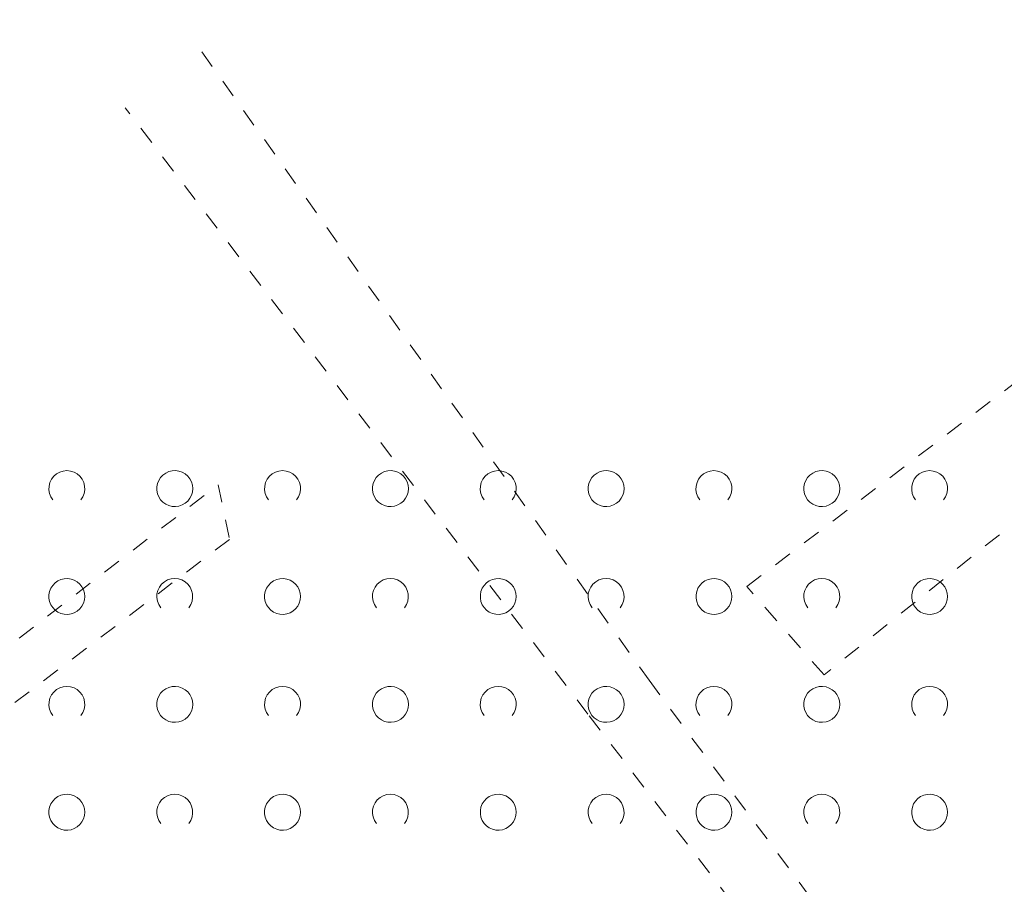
# Model space of a CAD drawing. Extents: x 5474185 to 5474933, y 5916077 to 5916824.
# Tile 68 of 256: x 5474304 to 5474331, y 5916695 to 5916719. Entities that reach past the tile are written whole.
import ezdxf

# ---------------------------------------------------------------- set-up
doc = ezdxf.new("R2010")
doc.units = 0
doc.linetypes.add('PRZER1-1', pattern=[1, 0.5, -0.5])
doc.layers.add('GESUZY', color=253, linetype='CONTINUOUS', lineweight=18)
doc.layers.add('GSSZAD', color=254, linetype='CONTINUOUS', lineweight=18)

msp = doc.modelspace()

# ---------------------------------------------------------------- linework, layer by layer
at = {"layer": 'GESUZY', "linetype": 'PRZER1-1', "lineweight": 13}
for p, q in [((5474324.26, 5916703.55, 10.08), (5474367.93, 5916736.72, 10.08)), ((5474368.77, 5916734.97, 10.08), (5474326.41, 5916701.09, 10.08)), ((5474309.1, 5916718.42, 10.08), (5474321.54, 5916700.94, 10.08)), ((5474319.84, 5916700, 10.08), (5474306.97, 5916716.86, 10.08)), ((5474266.8, 5916673.41, 10.08), (5474309.55, 5916706.38, 10.08)), ((5474309.55, 5916706.38, 10.08), (5474309.87, 5916704.86, 10.08)), ((5474309.87, 5916704.86, 10.08), (5474267.42, 5916672.57, 10.08)), ((5474326.41, 5916701.09, 10.08), (5474324.26, 5916703.55, 10.08)), ((5474321.54, 5916700.94, 10.08), (5474334.56, 5916683.44, 10.08)), ((5474343.89, 5916668.59, 10.08), (5474319.84, 5916700, 10.08))]:
    msp.add_line(p, q, dxfattribs=at)
at = {"layer": 'GSSZAD', "elevation": 10.1, "flags": 128}
for points in [[(5474304.954688, 5916705.958505), (5474304.899433, 5916706.044136), (5474304.862688, 5916706.139191), (5474304.84598, 5916706.239723), (5474304.850002, 5916706.341554), (5474304.874588, 5916706.440454), (5474304.918717, 5916706.532315), (5474304.980554, 5916706.61332), (5474305.057532, 5916706.680104), (5474305.146452, 5916706.729894), (5474305.24362, 5916706.760619), (5474305.345, 5916706.771005), (5474305.44638, 5916706.760619), (5474305.543548, 5916706.729894), (5474305.632468, 5916706.680104), (5474305.709446, 5916706.61332), (5474305.771283, 5916706.532315), (5474305.815412, 5916706.440454), (5474305.839998, 5916706.341554), (5474305.84402, 5916706.239723), (5474305.827312, 5916706.139191), (5474305.790567, 5916706.044136), (5474305.735312, 5916705.958505)], [(5474310.954688, 5916705.958505), (5474310.899433, 5916706.044136), (5474310.862688, 5916706.139191), (5474310.84598, 5916706.239723), (5474310.850002, 5916706.341554), (5474310.874588, 5916706.440454), (5474310.918717, 5916706.532315), (5474310.980554, 5916706.61332), (5474311.057532, 5916706.680104), (5474311.146452, 5916706.729894), (5474311.24362, 5916706.760619), (5474311.345, 5916706.771005), (5474311.44638, 5916706.760619), (5474311.543548, 5916706.729894), (5474311.632468, 5916706.680104), (5474311.709446, 5916706.61332), (5474311.771283, 5916706.532315), (5474311.815412, 5916706.440454), (5474311.839998, 5916706.341554), (5474311.84402, 5916706.239723), (5474311.827312, 5916706.139191), (5474311.790567, 5916706.044136), (5474311.735312, 5916705.958505)], [(5474316.954688, 5916705.958505), (5474316.899433, 5916706.044136), (5474316.862688, 5916706.139191), (5474316.84598, 5916706.239723), (5474316.850002, 5916706.341554), (5474316.874588, 5916706.440454), (5474316.918717, 5916706.532315), (5474316.980554, 5916706.61332), (5474317.057532, 5916706.680104), (5474317.146452, 5916706.729894), (5474317.24362, 5916706.760619), (5474317.345, 5916706.771005), (5474317.44638, 5916706.760619), (5474317.543548, 5916706.729894), (5474317.632468, 5916706.680104), (5474317.709446, 5916706.61332), (5474317.771283, 5916706.532315), (5474317.815412, 5916706.440454), (5474317.839998, 5916706.341554), (5474317.84402, 5916706.239723), (5474317.827312, 5916706.139191), (5474317.790567, 5916706.044136), (5474317.735312, 5916705.958505)], [(5474322.954688, 5916705.958505), (5474322.899433, 5916706.044136), (5474322.862688, 5916706.139191), (5474322.84598, 5916706.239723), (5474322.850002, 5916706.341554), (5474322.874588, 5916706.440454), (5474322.918717, 5916706.532315), (5474322.980554, 5916706.61332), (5474323.057532, 5916706.680104), (5474323.146452, 5916706.729894), (5474323.24362, 5916706.760619), (5474323.345, 5916706.771005), (5474323.44638, 5916706.760619), (5474323.543548, 5916706.729894), (5474323.632468, 5916706.680104), (5474323.709446, 5916706.61332), (5474323.771283, 5916706.532315), (5474323.815412, 5916706.440454), (5474323.839998, 5916706.341554), (5474323.84402, 5916706.239723), (5474323.827312, 5916706.139191), (5474323.790567, 5916706.044136), (5474323.735312, 5916705.958505)], [(5474328.954688, 5916705.958505), (5474328.899433, 5916706.044136), (5474328.862688, 5916706.139191), (5474328.84598, 5916706.239723), (5474328.850002, 5916706.341554), (5474328.874588, 5916706.440454), (5474328.918717, 5916706.532315), (5474328.980554, 5916706.61332), (5474329.057532, 5916706.680104), (5474329.146452, 5916706.729894), (5474329.24362, 5916706.760619), (5474329.345, 5916706.771005), (5474329.44638, 5916706.760619), (5474329.543548, 5916706.729894), (5474329.632468, 5916706.680104), (5474329.709446, 5916706.61332), (5474329.771283, 5916706.532315), (5474329.815412, 5916706.440454), (5474329.839998, 5916706.341554), (5474329.84402, 5916706.239723), (5474329.827312, 5916706.139191), (5474329.790567, 5916706.044136), (5474329.735312, 5916705.958505)], [(5474307.954688, 5916702.958505), (5474307.899433, 5916703.044136), (5474307.862688, 5916703.139191), (5474307.84598, 5916703.239723), (5474307.850002, 5916703.341554), (5474307.874588, 5916703.440454), (5474307.918717, 5916703.532315), (5474307.980554, 5916703.61332), (5474308.057532, 5916703.680104), (5474308.146452, 5916703.729894), (5474308.24362, 5916703.760619), (5474308.345, 5916703.771005), (5474308.44638, 5916703.760619), (5474308.543548, 5916703.729894), (5474308.632468, 5916703.680104), (5474308.709446, 5916703.61332), (5474308.771283, 5916703.532315), (5474308.815412, 5916703.440454), (5474308.839998, 5916703.341554), (5474308.84402, 5916703.239723), (5474308.827312, 5916703.139191), (5474308.790567, 5916703.044136), (5474308.735312, 5916702.958505)], [(5474313.954688, 5916702.958505), (5474313.899433, 5916703.044136), (5474313.862688, 5916703.139191), (5474313.84598, 5916703.239723), (5474313.850002, 5916703.341554), (5474313.874588, 5916703.440454), (5474313.918717, 5916703.532315), (5474313.980554, 5916703.61332), (5474314.057532, 5916703.680104), (5474314.146452, 5916703.729894), (5474314.24362, 5916703.760619), (5474314.345, 5916703.771005), (5474314.44638, 5916703.760619), (5474314.543548, 5916703.729894), (5474314.632468, 5916703.680104), (5474314.709446, 5916703.61332), (5474314.771283, 5916703.532315), (5474314.815412, 5916703.440454), (5474314.839998, 5916703.341554), (5474314.84402, 5916703.239723), (5474314.827312, 5916703.139191), (5474314.790567, 5916703.044136), (5474314.735312, 5916702.958505)], [(5474319.954688, 5916702.958505), (5474319.899433, 5916703.044136), (5474319.862688, 5916703.139191), (5474319.84598, 5916703.239723), (5474319.850002, 5916703.341554), (5474319.874588, 5916703.440454), (5474319.918717, 5916703.532315), (5474319.980554, 5916703.61332), (5474320.057532, 5916703.680104), (5474320.146452, 5916703.729894), (5474320.24362, 5916703.760619), (5474320.345, 5916703.771005), (5474320.44638, 5916703.760619), (5474320.543548, 5916703.729894), (5474320.632468, 5916703.680104), (5474320.709446, 5916703.61332), (5474320.771283, 5916703.532315), (5474320.815412, 5916703.440454), (5474320.839998, 5916703.341554), (5474320.84402, 5916703.239723), (5474320.827312, 5916703.139191), (5474320.790567, 5916703.044136), (5474320.735312, 5916702.958505)], [(5474325.954688, 5916702.958505), (5474325.899433, 5916703.044136), (5474325.862688, 5916703.139191), (5474325.84598, 5916703.239723), (5474325.850002, 5916703.341554), (5474325.874588, 5916703.440454), (5474325.918717, 5916703.532315), (5474325.980554, 5916703.61332), (5474326.057532, 5916703.680104), (5474326.146452, 5916703.729894), (5474326.24362, 5916703.760619), (5474326.345, 5916703.771005), (5474326.44638, 5916703.760619), (5474326.543548, 5916703.729894), (5474326.632468, 5916703.680104), (5474326.709446, 5916703.61332), (5474326.771283, 5916703.532315), (5474326.815412, 5916703.440454), (5474326.839998, 5916703.341554), (5474326.84402, 5916703.239723), (5474326.827312, 5916703.139191), (5474326.790567, 5916703.044136), (5474326.735312, 5916702.958505)], [(5474304.954688, 5916699.958505), (5474304.899433, 5916700.044136), (5474304.862688, 5916700.139191), (5474304.84598, 5916700.239723), (5474304.850002, 5916700.341554), (5474304.874588, 5916700.440454), (5474304.918717, 5916700.532315), (5474304.980554, 5916700.61332), (5474305.057532, 5916700.680104), (5474305.146452, 5916700.729894), (5474305.24362, 5916700.760619), (5474305.345, 5916700.771005), (5474305.44638, 5916700.760619), (5474305.543548, 5916700.729894), (5474305.632468, 5916700.680104), (5474305.709446, 5916700.61332), (5474305.771283, 5916700.532315), (5474305.815412, 5916700.440454), (5474305.839998, 5916700.341554), (5474305.84402, 5916700.239723), (5474305.827312, 5916700.139191), (5474305.790567, 5916700.044136), (5474305.735312, 5916699.958505)], [(5474310.954688, 5916699.958505), (5474310.899433, 5916700.044136), (5474310.862688, 5916700.139191), (5474310.84598, 5916700.239723), (5474310.850002, 5916700.341554), (5474310.874588, 5916700.440454), (5474310.918717, 5916700.532315), (5474310.980554, 5916700.61332), (5474311.057532, 5916700.680104), (5474311.146452, 5916700.729894), (5474311.24362, 5916700.760619), (5474311.345, 5916700.771005), (5474311.44638, 5916700.760619), (5474311.543548, 5916700.729894), (5474311.632468, 5916700.680104), (5474311.709446, 5916700.61332), (5474311.771283, 5916700.532315), (5474311.815412, 5916700.440454), (5474311.839998, 5916700.341554), (5474311.84402, 5916700.239723), (5474311.827312, 5916700.139191), (5474311.790567, 5916700.044136), (5474311.735312, 5916699.958505)], [(5474316.954688, 5916699.958505), (5474316.899433, 5916700.044136), (5474316.862688, 5916700.139191), (5474316.84598, 5916700.239723), (5474316.850002, 5916700.341554), (5474316.874588, 5916700.440454), (5474316.918717, 5916700.532315), (5474316.980554, 5916700.61332), (5474317.057532, 5916700.680104), (5474317.146452, 5916700.729894), (5474317.24362, 5916700.760619), (5474317.345, 5916700.771005), (5474317.44638, 5916700.760619), (5474317.543548, 5916700.729894), (5474317.632468, 5916700.680104), (5474317.709446, 5916700.61332), (5474317.771283, 5916700.532315), (5474317.815412, 5916700.440454), (5474317.839998, 5916700.341554), (5474317.84402, 5916700.239723), (5474317.827312, 5916700.139191), (5474317.790567, 5916700.044136), (5474317.735312, 5916699.958505)], [(5474322.954688, 5916699.958505), (5474322.899433, 5916700.044136), (5474322.862688, 5916700.139191), (5474322.84598, 5916700.239723), (5474322.850002, 5916700.341554), (5474322.874588, 5916700.440454), (5474322.918717, 5916700.532315), (5474322.980554, 5916700.61332), (5474323.057532, 5916700.680104), (5474323.146452, 5916700.729894), (5474323.24362, 5916700.760619), (5474323.345, 5916700.771005), (5474323.44638, 5916700.760619), (5474323.543548, 5916700.729894), (5474323.632468, 5916700.680104), (5474323.709446, 5916700.61332), (5474323.771283, 5916700.532315), (5474323.815412, 5916700.440454), (5474323.839998, 5916700.341554), (5474323.84402, 5916700.239723), (5474323.827312, 5916700.139191), (5474323.790567, 5916700.044136), (5474323.735312, 5916699.958505)], [(5474328.954688, 5916699.958505), (5474328.899433, 5916700.044136), (5474328.862688, 5916700.139191), (5474328.84598, 5916700.239723), (5474328.850002, 5916700.341554), (5474328.874588, 5916700.440454), (5474328.918717, 5916700.532315), (5474328.980554, 5916700.61332), (5474329.057532, 5916700.680104), (5474329.146452, 5916700.729894), (5474329.24362, 5916700.760619), (5474329.345, 5916700.771005), (5474329.44638, 5916700.760619), (5474329.543548, 5916700.729894), (5474329.632468, 5916700.680104), (5474329.709446, 5916700.61332), (5474329.771283, 5916700.532315), (5474329.815412, 5916700.440454), (5474329.839998, 5916700.341554), (5474329.84402, 5916700.239723), (5474329.827312, 5916700.139191), (5474329.790567, 5916700.044136), (5474329.735312, 5916699.958505)], [(5474307.954688, 5916696.958505), (5474307.899433, 5916697.044136), (5474307.862688, 5916697.139191), (5474307.84598, 5916697.239723), (5474307.850002, 5916697.341554), (5474307.874588, 5916697.440454), (5474307.918717, 5916697.532315), (5474307.980554, 5916697.61332), (5474308.057532, 5916697.680104), (5474308.146452, 5916697.729894), (5474308.24362, 5916697.760619), (5474308.345, 5916697.771005), (5474308.44638, 5916697.760619), (5474308.543548, 5916697.729894), (5474308.632468, 5916697.680104), (5474308.709446, 5916697.61332), (5474308.771283, 5916697.532315), (5474308.815412, 5916697.440454), (5474308.839998, 5916697.341554), (5474308.84402, 5916697.239723), (5474308.827312, 5916697.139191), (5474308.790567, 5916697.044136), (5474308.735312, 5916696.958505)], [(5474313.954688, 5916696.958505), (5474313.899433, 5916697.044136), (5474313.862688, 5916697.139191), (5474313.84598, 5916697.239723), (5474313.850002, 5916697.341554), (5474313.874588, 5916697.440454), (5474313.918717, 5916697.532315), (5474313.980554, 5916697.61332), (5474314.057532, 5916697.680104), (5474314.146452, 5916697.729894), (5474314.24362, 5916697.760619), (5474314.345, 5916697.771005), (5474314.44638, 5916697.760619), (5474314.543548, 5916697.729894), (5474314.632468, 5916697.680104), (5474314.709446, 5916697.61332), (5474314.771283, 5916697.532315), (5474314.815412, 5916697.440454), (5474314.839998, 5916697.341554), (5474314.84402, 5916697.239723), (5474314.827312, 5916697.139191), (5474314.790567, 5916697.044136), (5474314.735312, 5916696.958505)], [(5474319.954688, 5916696.958505), (5474319.899433, 5916697.044136), (5474319.862688, 5916697.139191), (5474319.84598, 5916697.239723), (5474319.850002, 5916697.341554), (5474319.874588, 5916697.440454), (5474319.918717, 5916697.532315), (5474319.980554, 5916697.61332), (5474320.057532, 5916697.680104), (5474320.146452, 5916697.729894), (5474320.24362, 5916697.760619), (5474320.345, 5916697.771005), (5474320.44638, 5916697.760619), (5474320.543548, 5916697.729894), (5474320.632468, 5916697.680104), (5474320.709446, 5916697.61332), (5474320.771283, 5916697.532315), (5474320.815412, 5916697.440454), (5474320.839998, 5916697.341554), (5474320.84402, 5916697.239723), (5474320.827312, 5916697.139191), (5474320.790567, 5916697.044136), (5474320.735312, 5916696.958505)], [(5474325.954688, 5916696.958505), (5474325.899433, 5916697.044136), (5474325.862688, 5916697.139191), (5474325.84598, 5916697.239723), (5474325.850002, 5916697.341554), (5474325.874588, 5916697.440454), (5474325.918717, 5916697.532315), (5474325.980554, 5916697.61332), (5474326.057532, 5916697.680104), (5474326.146452, 5916697.729894), (5474326.24362, 5916697.760619), (5474326.345, 5916697.771005), (5474326.44638, 5916697.760619), (5474326.543548, 5916697.729894), (5474326.632468, 5916697.680104), (5474326.709446, 5916697.61332), (5474326.771283, 5916697.532315), (5474326.815412, 5916697.440454), (5474326.839998, 5916697.341554), (5474326.84402, 5916697.239723), (5474326.827312, 5916697.139191), (5474326.790567, 5916697.044136), (5474326.735312, 5916696.958505)]]:
    msp.add_lwpolyline(points, dxfattribs=at)
for points in [[(5474308.845, 5916706.271005), (5474308.835964, 5916706.365631), (5474308.809184, 5916706.456836), (5474308.765627, 5916706.541325), (5474308.706867, 5916706.616045), (5474308.635028, 5916706.678293), (5474308.552708, 5916706.725821), (5474308.462879, 5916706.756911), (5474308.368791, 5916706.770439), (5474308.273843, 5916706.765916), (5474308.181466, 5916706.743505), (5474308.095, 5916706.704018), (5474308.01757, 5916706.64888), (5474307.951973, 5916706.580084), (5474307.900582, 5916706.500118), (5474307.865254, 5916706.411871), (5474307.847264, 5916706.318533), (5474307.847264, 5916706.223477), (5474307.865254, 5916706.130139), (5474307.900582, 5916706.041892), (5474307.951973, 5916705.961926), (5474308.01757, 5916705.89313), (5474308.095, 5916705.837992), (5474308.181466, 5916705.798505), (5474308.273843, 5916705.776094), (5474308.368791, 5916705.771571), (5474308.462879, 5916705.785099), (5474308.552708, 5916705.816189), (5474308.635028, 5916705.863717), (5474308.706867, 5916705.925965), (5474308.765627, 5916706.000685), (5474308.809184, 5916706.085174), (5474308.835964, 5916706.176379), (5474308.845, 5916706.271005)], [(5474314.845, 5916706.271005), (5474314.835964, 5916706.365631), (5474314.809184, 5916706.456836), (5474314.765627, 5916706.541325), (5474314.706867, 5916706.616045), (5474314.635028, 5916706.678293), (5474314.552708, 5916706.725821), (5474314.462879, 5916706.756911), (5474314.368791, 5916706.770439), (5474314.273843, 5916706.765916), (5474314.181466, 5916706.743505), (5474314.095, 5916706.704018), (5474314.01757, 5916706.64888), (5474313.951973, 5916706.580084), (5474313.900582, 5916706.500118), (5474313.865254, 5916706.411871), (5474313.847264, 5916706.318533), (5474313.847264, 5916706.223477), (5474313.865254, 5916706.130139), (5474313.900582, 5916706.041892), (5474313.951973, 5916705.961926), (5474314.01757, 5916705.89313), (5474314.095, 5916705.837992), (5474314.181466, 5916705.798505), (5474314.273843, 5916705.776094), (5474314.368791, 5916705.771571), (5474314.462879, 5916705.785099), (5474314.552708, 5916705.816189), (5474314.635028, 5916705.863717), (5474314.706867, 5916705.925965), (5474314.765627, 5916706.000685), (5474314.809184, 5916706.085174), (5474314.835964, 5916706.176379), (5474314.845, 5916706.271005)], [(5474320.845, 5916706.271005), (5474320.835964, 5916706.365631), (5474320.809184, 5916706.456836), (5474320.765627, 5916706.541325), (5474320.706867, 5916706.616045), (5474320.635028, 5916706.678293), (5474320.552708, 5916706.725821), (5474320.462879, 5916706.756911), (5474320.368791, 5916706.770439), (5474320.273843, 5916706.765916), (5474320.181466, 5916706.743505), (5474320.095, 5916706.704018), (5474320.01757, 5916706.64888), (5474319.951973, 5916706.580084), (5474319.900582, 5916706.500118), (5474319.865254, 5916706.411871), (5474319.847264, 5916706.318533), (5474319.847264, 5916706.223477), (5474319.865254, 5916706.130139), (5474319.900582, 5916706.041892), (5474319.951973, 5916705.961926), (5474320.01757, 5916705.89313), (5474320.095, 5916705.837992), (5474320.181466, 5916705.798505), (5474320.273843, 5916705.776094), (5474320.368791, 5916705.771571), (5474320.462879, 5916705.785099), (5474320.552708, 5916705.816189), (5474320.635028, 5916705.863717), (5474320.706867, 5916705.925965), (5474320.765627, 5916706.000685), (5474320.809184, 5916706.085174), (5474320.835964, 5916706.176379), (5474320.845, 5916706.271005)], [(5474326.845, 5916706.271005), (5474326.835964, 5916706.365631), (5474326.809184, 5916706.456836), (5474326.765627, 5916706.541325), (5474326.706867, 5916706.616045), (5474326.635028, 5916706.678293), (5474326.552708, 5916706.725821), (5474326.462879, 5916706.756911), (5474326.368791, 5916706.770439), (5474326.273843, 5916706.765916), (5474326.181466, 5916706.743505), (5474326.095, 5916706.704018), (5474326.01757, 5916706.64888), (5474325.951973, 5916706.580084), (5474325.900582, 5916706.500118), (5474325.865254, 5916706.411871), (5474325.847264, 5916706.318533), (5474325.847264, 5916706.223477), (5474325.865254, 5916706.130139), (5474325.900582, 5916706.041892), (5474325.951973, 5916705.961926), (5474326.01757, 5916705.89313), (5474326.095, 5916705.837992), (5474326.181466, 5916705.798505), (5474326.273843, 5916705.776094), (5474326.368791, 5916705.771571), (5474326.462879, 5916705.785099), (5474326.552708, 5916705.816189), (5474326.635028, 5916705.863717), (5474326.706867, 5916705.925965), (5474326.765627, 5916706.000685), (5474326.809184, 5916706.085174), (5474326.835964, 5916706.176379), (5474326.845, 5916706.271005)], [(5474305.845, 5916703.271005), (5474305.835964, 5916703.365631), (5474305.809184, 5916703.456836), (5474305.765627, 5916703.541325), (5474305.706867, 5916703.616045), (5474305.635028, 5916703.678293), (5474305.552708, 5916703.725821), (5474305.462879, 5916703.756911), (5474305.368791, 5916703.770439), (5474305.273843, 5916703.765916), (5474305.181466, 5916703.743505), (5474305.095, 5916703.704018), (5474305.01757, 5916703.64888), (5474304.951973, 5916703.580084), (5474304.900582, 5916703.500118), (5474304.865254, 5916703.411871), (5474304.847264, 5916703.318533), (5474304.847264, 5916703.223477), (5474304.865254, 5916703.130139), (5474304.900582, 5916703.041892), (5474304.951973, 5916702.961926), (5474305.01757, 5916702.89313), (5474305.095, 5916702.837992), (5474305.181466, 5916702.798505), (5474305.273843, 5916702.776094), (5474305.368791, 5916702.771571), (5474305.462879, 5916702.785099), (5474305.552708, 5916702.816189), (5474305.635028, 5916702.863717), (5474305.706867, 5916702.925965), (5474305.765627, 5916703.000685), (5474305.809184, 5916703.085174), (5474305.835964, 5916703.176379), (5474305.845, 5916703.271005)], [(5474311.845, 5916703.271005), (5474311.835964, 5916703.365631), (5474311.809184, 5916703.456836), (5474311.765627, 5916703.541325), (5474311.706867, 5916703.616045), (5474311.635028, 5916703.678293), (5474311.552708, 5916703.725821), (5474311.462879, 5916703.756911), (5474311.368791, 5916703.770439), (5474311.273843, 5916703.765916), (5474311.181466, 5916703.743505), (5474311.095, 5916703.704018), (5474311.01757, 5916703.64888), (5474310.951973, 5916703.580084), (5474310.900582, 5916703.500118), (5474310.865254, 5916703.411871), (5474310.847264, 5916703.318533), (5474310.847264, 5916703.223477), (5474310.865254, 5916703.130139), (5474310.900582, 5916703.041892), (5474310.951973, 5916702.961926), (5474311.01757, 5916702.89313), (5474311.095, 5916702.837992), (5474311.181466, 5916702.798505), (5474311.273843, 5916702.776094), (5474311.368791, 5916702.771571), (5474311.462879, 5916702.785099), (5474311.552708, 5916702.816189), (5474311.635028, 5916702.863717), (5474311.706867, 5916702.925965), (5474311.765627, 5916703.000685), (5474311.809184, 5916703.085174), (5474311.835964, 5916703.176379), (5474311.845, 5916703.271005)], [(5474317.845, 5916703.271005), (5474317.835964, 5916703.365631), (5474317.809184, 5916703.456836), (5474317.765627, 5916703.541325), (5474317.706867, 5916703.616045), (5474317.635028, 5916703.678293), (5474317.552708, 5916703.725821), (5474317.462879, 5916703.756911), (5474317.368791, 5916703.770439), (5474317.273843, 5916703.765916), (5474317.181466, 5916703.743505), (5474317.095, 5916703.704018), (5474317.01757, 5916703.64888), (5474316.951973, 5916703.580084), (5474316.900582, 5916703.500118), (5474316.865254, 5916703.411871), (5474316.847264, 5916703.318533), (5474316.847264, 5916703.223477), (5474316.865254, 5916703.130139), (5474316.900582, 5916703.041892), (5474316.951973, 5916702.961926), (5474317.01757, 5916702.89313), (5474317.095, 5916702.837992), (5474317.181466, 5916702.798505), (5474317.273843, 5916702.776094), (5474317.368791, 5916702.771571), (5474317.462879, 5916702.785099), (5474317.552708, 5916702.816189), (5474317.635028, 5916702.863717), (5474317.706867, 5916702.925965), (5474317.765627, 5916703.000685), (5474317.809184, 5916703.085174), (5474317.835964, 5916703.176379), (5474317.845, 5916703.271005)], [(5474323.845, 5916703.271005), (5474323.835964, 5916703.365631), (5474323.809184, 5916703.456836), (5474323.765627, 5916703.541325), (5474323.706867, 5916703.616045), (5474323.635028, 5916703.678293), (5474323.552708, 5916703.725821), (5474323.462879, 5916703.756911), (5474323.368791, 5916703.770439), (5474323.273843, 5916703.765916), (5474323.181466, 5916703.743505), (5474323.095, 5916703.704018), (5474323.01757, 5916703.64888), (5474322.951973, 5916703.580084), (5474322.900582, 5916703.500118), (5474322.865254, 5916703.411871), (5474322.847264, 5916703.318533), (5474322.847264, 5916703.223477), (5474322.865254, 5916703.130139), (5474322.900582, 5916703.041892), (5474322.951973, 5916702.961926), (5474323.01757, 5916702.89313), (5474323.095, 5916702.837992), (5474323.181466, 5916702.798505), (5474323.273843, 5916702.776094), (5474323.368791, 5916702.771571), (5474323.462879, 5916702.785099), (5474323.552708, 5916702.816189), (5474323.635028, 5916702.863717), (5474323.706867, 5916702.925965), (5474323.765627, 5916703.000685), (5474323.809184, 5916703.085174), (5474323.835964, 5916703.176379), (5474323.845, 5916703.271005)], [(5474329.845, 5916703.271005), (5474329.835964, 5916703.365631), (5474329.809184, 5916703.456836), (5474329.765627, 5916703.541325), (5474329.706867, 5916703.616045), (5474329.635028, 5916703.678293), (5474329.552708, 5916703.725821), (5474329.462879, 5916703.756911), (5474329.368791, 5916703.770439), (5474329.273843, 5916703.765916), (5474329.181466, 5916703.743505), (5474329.095, 5916703.704018), (5474329.01757, 5916703.64888), (5474328.951973, 5916703.580084), (5474328.900582, 5916703.500118), (5474328.865254, 5916703.411871), (5474328.847264, 5916703.318533), (5474328.847264, 5916703.223477), (5474328.865254, 5916703.130139), (5474328.900582, 5916703.041892), (5474328.951973, 5916702.961926), (5474329.01757, 5916702.89313), (5474329.095, 5916702.837992), (5474329.181466, 5916702.798505), (5474329.273843, 5916702.776094), (5474329.368791, 5916702.771571), (5474329.462879, 5916702.785099), (5474329.552708, 5916702.816189), (5474329.635028, 5916702.863717), (5474329.706867, 5916702.925965), (5474329.765627, 5916703.000685), (5474329.809184, 5916703.085174), (5474329.835964, 5916703.176379), (5474329.845, 5916703.271005)], [(5474308.845, 5916700.271005), (5474308.835964, 5916700.365631), (5474308.809184, 5916700.456836), (5474308.765627, 5916700.541325), (5474308.706867, 5916700.616045), (5474308.635028, 5916700.678293), (5474308.552708, 5916700.725821), (5474308.462879, 5916700.756911), (5474308.368791, 5916700.770439), (5474308.273843, 5916700.765916), (5474308.181466, 5916700.743505), (5474308.095, 5916700.704018), (5474308.01757, 5916700.64888), (5474307.951973, 5916700.580084), (5474307.900582, 5916700.500118), (5474307.865254, 5916700.411871), (5474307.847264, 5916700.318533), (5474307.847264, 5916700.223477), (5474307.865254, 5916700.130139), (5474307.900582, 5916700.041892), (5474307.951973, 5916699.961926), (5474308.01757, 5916699.89313), (5474308.095, 5916699.837992), (5474308.181466, 5916699.798505), (5474308.273843, 5916699.776094), (5474308.368791, 5916699.771571), (5474308.462879, 5916699.785099), (5474308.552708, 5916699.816189), (5474308.635028, 5916699.863717), (5474308.706867, 5916699.925965), (5474308.765627, 5916700.000685), (5474308.809184, 5916700.085174), (5474308.835964, 5916700.176379), (5474308.845, 5916700.271005)], [(5474314.845, 5916700.271005), (5474314.835964, 5916700.365631), (5474314.809184, 5916700.456836), (5474314.765627, 5916700.541325), (5474314.706867, 5916700.616045), (5474314.635028, 5916700.678293), (5474314.552708, 5916700.725821), (5474314.462879, 5916700.756911), (5474314.368791, 5916700.770439), (5474314.273843, 5916700.765916), (5474314.181466, 5916700.743505), (5474314.095, 5916700.704018), (5474314.01757, 5916700.64888), (5474313.951973, 5916700.580084), (5474313.900582, 5916700.500118), (5474313.865254, 5916700.411871), (5474313.847264, 5916700.318533), (5474313.847264, 5916700.223477), (5474313.865254, 5916700.130139), (5474313.900582, 5916700.041892), (5474313.951973, 5916699.961926), (5474314.01757, 5916699.89313), (5474314.095, 5916699.837992), (5474314.181466, 5916699.798505), (5474314.273843, 5916699.776094), (5474314.368791, 5916699.771571), (5474314.462879, 5916699.785099), (5474314.552708, 5916699.816189), (5474314.635028, 5916699.863717), (5474314.706867, 5916699.925965), (5474314.765627, 5916700.000685), (5474314.809184, 5916700.085174), (5474314.835964, 5916700.176379), (5474314.845, 5916700.271005)], [(5474320.845, 5916700.271005), (5474320.835964, 5916700.365631), (5474320.809184, 5916700.456836), (5474320.765627, 5916700.541325), (5474320.706867, 5916700.616045), (5474320.635028, 5916700.678293), (5474320.552708, 5916700.725821), (5474320.462879, 5916700.756911), (5474320.368791, 5916700.770439), (5474320.273843, 5916700.765916), (5474320.181466, 5916700.743505), (5474320.095, 5916700.704018), (5474320.01757, 5916700.64888), (5474319.951973, 5916700.580084), (5474319.900582, 5916700.500118), (5474319.865254, 5916700.411871), (5474319.847264, 5916700.318533), (5474319.847264, 5916700.223477), (5474319.865254, 5916700.130139), (5474319.900582, 5916700.041892), (5474319.951973, 5916699.961926), (5474320.01757, 5916699.89313), (5474320.095, 5916699.837992), (5474320.181466, 5916699.798505), (5474320.273843, 5916699.776094), (5474320.368791, 5916699.771571), (5474320.462879, 5916699.785099), (5474320.552708, 5916699.816189), (5474320.635028, 5916699.863717), (5474320.706867, 5916699.925965), (5474320.765627, 5916700.000685), (5474320.809184, 5916700.085174), (5474320.835964, 5916700.176379), (5474320.845, 5916700.271005)], [(5474326.845, 5916700.271005), (5474326.835964, 5916700.365631), (5474326.809184, 5916700.456836), (5474326.765627, 5916700.541325), (5474326.706867, 5916700.616045), (5474326.635028, 5916700.678293), (5474326.552708, 5916700.725821), (5474326.462879, 5916700.756911), (5474326.368791, 5916700.770439), (5474326.273843, 5916700.765916), (5474326.181466, 5916700.743505), (5474326.095, 5916700.704018), (5474326.01757, 5916700.64888), (5474325.951973, 5916700.580084), (5474325.900582, 5916700.500118), (5474325.865254, 5916700.411871), (5474325.847264, 5916700.318533), (5474325.847264, 5916700.223477), (5474325.865254, 5916700.130139), (5474325.900582, 5916700.041892), (5474325.951973, 5916699.961926), (5474326.01757, 5916699.89313), (5474326.095, 5916699.837992), (5474326.181466, 5916699.798505), (5474326.273843, 5916699.776094), (5474326.368791, 5916699.771571), (5474326.462879, 5916699.785099), (5474326.552708, 5916699.816189), (5474326.635028, 5916699.863717), (5474326.706867, 5916699.925965), (5474326.765627, 5916700.000685), (5474326.809184, 5916700.085174), (5474326.835964, 5916700.176379), (5474326.845, 5916700.271005)], [(5474305.845, 5916697.271005), (5474305.835964, 5916697.365631), (5474305.809184, 5916697.456836), (5474305.765627, 5916697.541325), (5474305.706867, 5916697.616045), (5474305.635028, 5916697.678293), (5474305.552708, 5916697.725821), (5474305.462879, 5916697.756911), (5474305.368791, 5916697.770439), (5474305.273843, 5916697.765916), (5474305.181466, 5916697.743505), (5474305.095, 5916697.704018), (5474305.01757, 5916697.64888), (5474304.951973, 5916697.580084), (5474304.900582, 5916697.500118), (5474304.865254, 5916697.411871), (5474304.847264, 5916697.318533), (5474304.847264, 5916697.223477), (5474304.865254, 5916697.130139), (5474304.900582, 5916697.041892), (5474304.951973, 5916696.961926), (5474305.01757, 5916696.89313), (5474305.095, 5916696.837992), (5474305.181466, 5916696.798505), (5474305.273843, 5916696.776094), (5474305.368791, 5916696.771571), (5474305.462879, 5916696.785099), (5474305.552708, 5916696.816189), (5474305.635028, 5916696.863717), (5474305.706867, 5916696.925965), (5474305.765627, 5916697.000685), (5474305.809184, 5916697.085174), (5474305.835964, 5916697.176379), (5474305.845, 5916697.271005)], [(5474311.845, 5916697.271005), (5474311.835964, 5916697.365631), (5474311.809184, 5916697.456836), (5474311.765627, 5916697.541325), (5474311.706867, 5916697.616045), (5474311.635028, 5916697.678293), (5474311.552708, 5916697.725821), (5474311.462879, 5916697.756911), (5474311.368791, 5916697.770439), (5474311.273843, 5916697.765916), (5474311.181466, 5916697.743505), (5474311.095, 5916697.704018), (5474311.01757, 5916697.64888), (5474310.951973, 5916697.580084), (5474310.900582, 5916697.500118), (5474310.865254, 5916697.411871), (5474310.847264, 5916697.318533), (5474310.847264, 5916697.223477), (5474310.865254, 5916697.130139), (5474310.900582, 5916697.041892), (5474310.951973, 5916696.961926), (5474311.01757, 5916696.89313), (5474311.095, 5916696.837992), (5474311.181466, 5916696.798505), (5474311.273843, 5916696.776094), (5474311.368791, 5916696.771571), (5474311.462879, 5916696.785099), (5474311.552708, 5916696.816189), (5474311.635028, 5916696.863717), (5474311.706867, 5916696.925965), (5474311.765627, 5916697.000685), (5474311.809184, 5916697.085174), (5474311.835964, 5916697.176379), (5474311.845, 5916697.271005)], [(5474317.845, 5916697.271005), (5474317.835964, 5916697.365631), (5474317.809184, 5916697.456836), (5474317.765627, 5916697.541325), (5474317.706867, 5916697.616045), (5474317.635028, 5916697.678293), (5474317.552708, 5916697.725821), (5474317.462879, 5916697.756911), (5474317.368791, 5916697.770439), (5474317.273843, 5916697.765916), (5474317.181466, 5916697.743505), (5474317.095, 5916697.704018), (5474317.01757, 5916697.64888), (5474316.951973, 5916697.580084), (5474316.900582, 5916697.500118), (5474316.865254, 5916697.411871), (5474316.847264, 5916697.318533), (5474316.847264, 5916697.223477), (5474316.865254, 5916697.130139), (5474316.900582, 5916697.041892), (5474316.951973, 5916696.961926), (5474317.01757, 5916696.89313), (5474317.095, 5916696.837992), (5474317.181466, 5916696.798505), (5474317.273843, 5916696.776094), (5474317.368791, 5916696.771571), (5474317.462879, 5916696.785099), (5474317.552708, 5916696.816189), (5474317.635028, 5916696.863717), (5474317.706867, 5916696.925965), (5474317.765627, 5916697.000685), (5474317.809184, 5916697.085174), (5474317.835964, 5916697.176379), (5474317.845, 5916697.271005)], [(5474323.845, 5916697.271005), (5474323.835964, 5916697.365631), (5474323.809184, 5916697.456836), (5474323.765627, 5916697.541325), (5474323.706867, 5916697.616045), (5474323.635028, 5916697.678293), (5474323.552708, 5916697.725821), (5474323.462879, 5916697.756911), (5474323.368791, 5916697.770439), (5474323.273843, 5916697.765916), (5474323.181466, 5916697.743505), (5474323.095, 5916697.704018), (5474323.01757, 5916697.64888), (5474322.951973, 5916697.580084), (5474322.900582, 5916697.500118), (5474322.865254, 5916697.411871), (5474322.847264, 5916697.318533), (5474322.847264, 5916697.223477), (5474322.865254, 5916697.130139), (5474322.900582, 5916697.041892), (5474322.951973, 5916696.961926), (5474323.01757, 5916696.89313), (5474323.095, 5916696.837992), (5474323.181466, 5916696.798505), (5474323.273843, 5916696.776094), (5474323.368791, 5916696.771571), (5474323.462879, 5916696.785099), (5474323.552708, 5916696.816189), (5474323.635028, 5916696.863717), (5474323.706867, 5916696.925965), (5474323.765627, 5916697.000685), (5474323.809184, 5916697.085174), (5474323.835964, 5916697.176379), (5474323.845, 5916697.271005)], [(5474329.845, 5916697.271005), (5474329.835964, 5916697.365631), (5474329.809184, 5916697.456836), (5474329.765627, 5916697.541325), (5474329.706867, 5916697.616045), (5474329.635028, 5916697.678293), (5474329.552708, 5916697.725821), (5474329.462879, 5916697.756911), (5474329.368791, 5916697.770439), (5474329.273843, 5916697.765916), (5474329.181466, 5916697.743505), (5474329.095, 5916697.704018), (5474329.01757, 5916697.64888), (5474328.951973, 5916697.580084), (5474328.900582, 5916697.500118), (5474328.865254, 5916697.411871), (5474328.847264, 5916697.318533), (5474328.847264, 5916697.223477), (5474328.865254, 5916697.130139), (5474328.900582, 5916697.041892), (5474328.951973, 5916696.961926), (5474329.01757, 5916696.89313), (5474329.095, 5916696.837992), (5474329.181466, 5916696.798505), (5474329.273843, 5916696.776094), (5474329.368791, 5916696.771571), (5474329.462879, 5916696.785099), (5474329.552708, 5916696.816189), (5474329.635028, 5916696.863717), (5474329.706867, 5916696.925965), (5474329.765627, 5916697.000685), (5474329.809184, 5916697.085174), (5474329.835964, 5916697.176379), (5474329.845, 5916697.271005)]]:
    msp.add_lwpolyline(points, close=True, dxfattribs=at)

doc.saveas('drawing.dxf')
